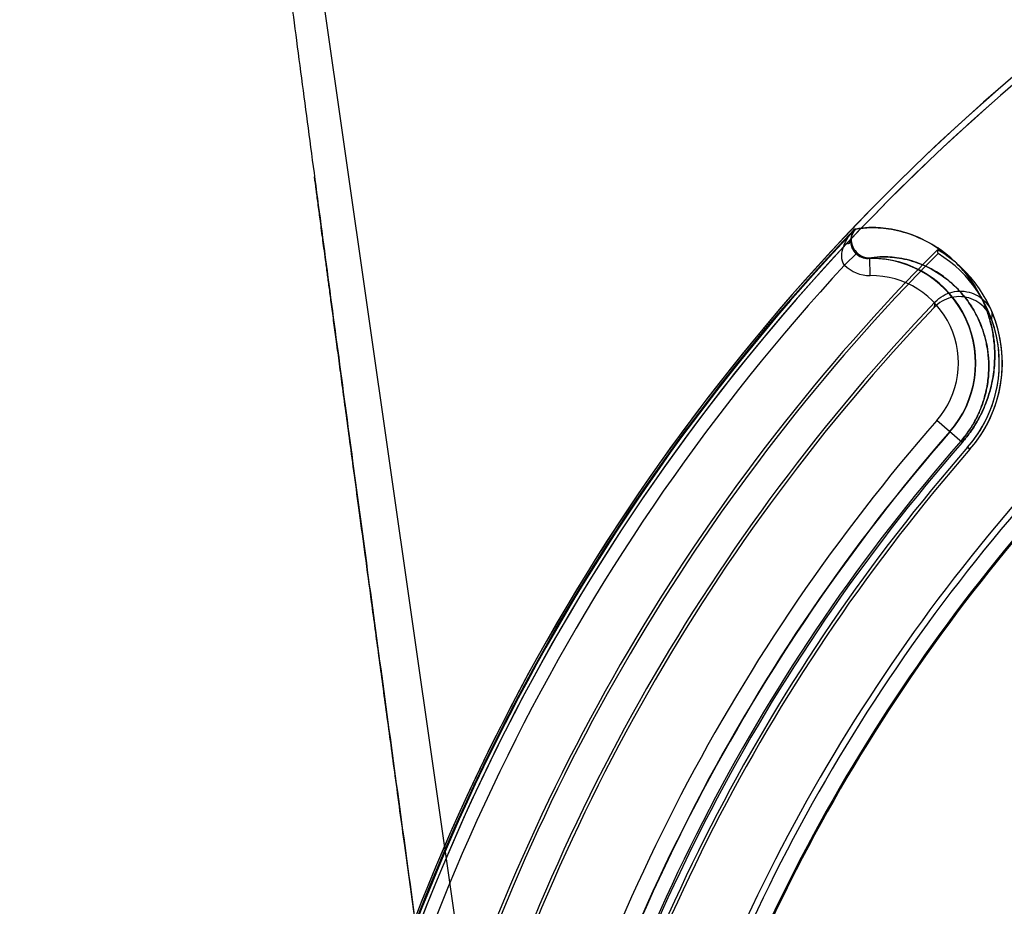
# Model space of a CAD drawing. Header units: millimetres. Extents: x 0 to 297, y 0 to 210.
# Tile 202 of 256: x 55.764 to 55.991, y 160.773 to 160.977. Entities that reach past the tile are written whole.
import ezdxf

# ---------------------------------------------------------------- set-up
doc = ezdxf.new("R2010")
doc.units = ezdxf.units.MM
doc.header["$LTSCALE"] = 16.335
doc.layers.get('0').update_dxf_attribs({"linetype": 'CONTINUOUS'})
for name, color, linetype in [('AXES_REF', 7, 'CONTINUOUS'), ('INTFCLR_1', 7, 'CONTINUOUS'), ('INTFCLR_144815', 7, 'CONTINUOUS'), ('INTFCLR_72935', 7, 'CONTINUOUS')]:
    doc.layers.add(name, color=color, linetype=linetype)

msp = doc.modelspace()

# ---------------------------------------------------------------- linework, layer by layer
at = {"color": 7, "linetype": 'Continuous'}
for radius in [7.756662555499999, 7.756, 7.706331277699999]:
    msp.add_circle((57.52239940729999, 154.539298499), radius, dxfattribs=at)
msp.add_arc((57.52239940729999, 154.539298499), 7.68, 278.2771290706, 261.7228709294, dxfattribs=at)
at = {"layer": 'AXES_REF', "color": 9, "linetype": 'Continuous'}
msp.add_circle((57.52239940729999, 154.539298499), 7.075609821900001, dxfattribs=at)
at = {"layer": 'INTFCLR_1', "color": 9, "linetype": 'Continuous'}
for p, q in [((55.9553321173, 160.9265222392), (55.9553273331, 160.9264899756)), ((55.9563929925, 160.9287820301), (55.9561076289, 160.9287820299)), ((55.9567002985, 160.9233129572), (55.9538408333, 160.9205222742)), ((55.9597050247, 160.9180931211), (55.95965570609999, 160.9220922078)), ((55.9808654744, 160.8797397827), (55.975060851, 160.8848151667)), ((55.98266794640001, 160.8781637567), (55.9821410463, 160.8786244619))]:
    msp.add_line(p, q, dxfattribs=at)
at = {"layer": 'INTFCLR_1', "color": 6, "linetype": 'Continuous'}
msp.add_line((55.97532318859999, 160.9231744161), (55.9752123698, 160.9240564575), dxfattribs=at)
for centre, radius, start, end in [((56.30617574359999, 160.595298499), 0.4839066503, 129.3396668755, 163.0369045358), ((56.30617574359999, 160.595298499), 0.4824960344, 129.3995061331, 163.0369045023), ((56.30617574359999, 160.595298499), 0.4664960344, 135.1915361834, 163.0369046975), ((56.30617574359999, 160.595298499), 0.4657961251, 135.258904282, 163.0369045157), ((55.9599525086, 160.8980254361), 0.0301741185, 318.8345507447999, 59.6203867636), ((55.9599525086, 160.8980254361), 0.0294742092, 318.8345507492, 58.56735084), ((56.30617574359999, 160.595298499), 0.4794897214, 137.2913519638, 169.1014109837), ((56.30617574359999, 160.595298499), 0.4304324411, 138.8345507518, 166.0686236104), ((56.30617574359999, 160.595298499), 0.4297325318, 138.8345507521, 166.0686233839), ((56.30617574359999, 160.595298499), 0.4137325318, 138.8345507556, 166.0686238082), ((56.30617574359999, 160.595298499), 0.4123219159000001, 138.8345507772, 166.0686236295)]:
    msp.add_arc(centre, radius, start, end, dxfattribs=at)
at = {"layer": 'INTFCLR_1', "color": 9, "linetype": 'Continuous'}
for centre, radius, start, end in [((56.3061757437, 160.5952984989), 0.4834862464, 136.3898582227, 175.7650415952), ((55.9599525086, 160.8980254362), 0.0240686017, 318.8345507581, 90.70656211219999), ((55.959600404, 160.9261348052), 0.0080421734, 224.2592150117, 270.7453680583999), ((55.9599525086, 160.8980254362), 0.0200692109, 318.834550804, 90.70656215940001), ((56.30617574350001, 160.595298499), 0.4398374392, 138.8345507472, 166.0686236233), ((56.30617574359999, 160.595298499), 0.4358380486, 138.8345507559, 166.068623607), ((56.30617574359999, 160.595298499), 0.4325542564, 138.8345507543, 166.0686236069), ((56.30617574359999, 160.595298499), 0.4321268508, 138.834550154, 166.0686229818), ((56.30617574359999, 160.595298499), 0.408648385, 138.8345507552, 166.0686236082), ((56.30617574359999, 160.595298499), 0.4083798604, 138.8345501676, 166.0686229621)]:
    msp.add_arc(centre, radius, start, end, dxfattribs=at)
for points, knots in [([(55.9563929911, 160.928782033), (55.95680544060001, 160.9288727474), (55.9578126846, 160.9290355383), (55.95953868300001, 160.9291655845), (55.9616568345, 160.9291388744), (55.9650359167, 160.9287858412), (55.9698009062, 160.9275388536), (55.9745824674, 160.9250802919), (55.9784061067, 160.9221464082), (55.9807650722, 160.9197731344), (55.9825538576, 160.9175413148), (55.9838588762, 160.915631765), (55.9850721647, 160.9135104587), (55.9861662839, 160.9111570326), (55.987105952, 160.9085475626), (55.9878461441, 160.9056496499), (55.9882346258, 160.9030225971), (55.98838071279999, 160.9007451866), (55.9883918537, 160.8981807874), (55.9881337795, 160.8954444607), (55.9875524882, 160.8925627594), (55.9868747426, 160.8901788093), (55.98591764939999, 160.8876501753), (55.9848585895, 160.8854840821), (55.9838230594, 160.8837132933), (55.98262331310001, 160.881888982), (55.9815997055, 160.8805795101), (55.98086547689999, 160.8797397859)], [0, 0, 0, 0, 0.0179066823, 0.0431945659, 0.07330778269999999, 0.1076000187, 0.187073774, 0.2806102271, 0.333366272, 0.3909733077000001, 0.4219757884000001, 0.4545546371, 0.4889404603, 0.5254819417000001, 0.5644635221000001, 0.6063746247, 0.6521036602, 0.6768306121, 0.7030907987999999, 0.7607882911, 0.7929497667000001, 0.8276503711, 0.865757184, 0.9074475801, 0.9297120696, 0.9527027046, 1, 1, 1, 1]), ([(55.9538408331, 160.9205222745), (55.9533825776, 160.9210467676), (55.9529916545, 160.9226436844), (55.953358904, 160.9241107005), (55.9536339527, 160.9248615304)], [0, 0, 0, 0, 0.4655310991, 1, 1, 1, 1]), ([(55.9553248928, 160.9264910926), (55.9553321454, 160.9262363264), (55.9554573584, 160.925071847), (55.9560616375, 160.923966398), (55.9567002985, 160.9233129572)], [0, 0, 0, 0, 0.2181012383, 1, 1, 1, 1]), ([(55.9596556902, 160.9220922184), (55.9593818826, 160.9220883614), (55.9582983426, 160.9221741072), (55.9572663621, 160.9227349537), (55.9567002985, 160.9233129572)], [0, 0, 0, 0, 0.2528818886, 1, 1, 1, 1]), ([(55.9596556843, 160.9220922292), (55.9604130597, 160.9222586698), (55.9617940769, 160.9224156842), (55.9638696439, 160.9224269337), (55.9667664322, 160.9221674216), (55.97086390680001, 160.9211495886), (55.9749886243, 160.9190823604), (55.9782971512, 160.916591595), (55.9803436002, 160.9145666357), (55.9818984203, 160.9126569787), (55.9830347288, 160.9110198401), (55.9840930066, 160.9091982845), (55.985049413, 160.9071744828), (55.9858732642, 160.9049275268), (55.9865254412, 160.9024291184), (55.9868816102, 160.9000958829), (55.9869785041, 160.8985957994), (55.9869963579, 160.8980254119)], [0, 0, 0, 0, 0.0566273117, 0.100948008, 0.1514589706, 0.268688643, 0.4069476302, 0.4850504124, 0.5704227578, 0.6164029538, 0.6647454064, 0.7157944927, 0.7700703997, 0.8279984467, 0.8903090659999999, 0.9583269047, 1, 1, 1, 1]), ([(55.9869963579, 160.8980254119), (55.9870110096, 160.897557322), (55.9870184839, 160.89591223), (55.9868092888, 160.8936128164), (55.9863137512, 160.8911199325), (55.9857325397, 160.889056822), (55.98490891, 160.8868680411), (55.9839954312, 160.8849929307), (55.9831011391, 160.883460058), (55.9820642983, 160.8818809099), (55.9811789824, 160.8807476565), (55.9805437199, 160.8800211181)], [0, 0, 0, 0, 0.0717786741, 0.2520560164, 0.3525752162, 0.461049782, 0.5801914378, 0.7105551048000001, 0.7801809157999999, 0.8520804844, 1, 1, 1, 1])]:
    msp.add_open_spline(points, degree=3, knots=knots, dxfattribs=at)
for points in [[(55.9536339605, 160.9248615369), (55.9541793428, 160.9263073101), (55.9550665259, 160.9276401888), (55.9561076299, 160.9287820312)], [(55.9561076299, 160.9287820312), (55.9556109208, 160.9281597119), (55.95534112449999, 160.9273203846), (55.9553275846, 160.9265242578)], [(55.9553275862, 160.9265242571), (55.9554051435, 160.9271473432), (55.95556145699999, 160.9278305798), (55.9559933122, 160.9282863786)], [(55.955322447, 160.9264922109), (55.9552154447, 160.9260261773), (55.9549348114, 160.9254984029), (55.9544894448, 160.925324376)]]:
    msp.add_open_spline(points, degree=3, dxfattribs=at)
at = {"layer": 'INTFCLR_144815', "color": 9, "linetype": 'Continuous'}
msp.add_line((55.8012446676, 161.2100770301), (55.946320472, 160.1957300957), dxfattribs=at)
at = {"layer": 'INTFCLR_144815', "color": 7, "linetype": 'Continuous'}
for points, knots in [([(55.8012446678, 161.2100770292), (55.8008391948, 161.2100850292), (55.8007029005, 161.208783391), (55.8005726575, 161.2076819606), (55.8005392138, 161.2062434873), (55.8005394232, 161.2048795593), (55.80056849, 161.2034551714), (55.8006177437, 161.201994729), (55.8006934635, 161.2002995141), (55.8007815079, 161.198683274), (55.8008777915, 161.1971098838), (55.8009658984, 161.1957736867), (55.8010639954, 161.1943741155), (55.80117250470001, 161.1929024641), (55.80130122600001, 161.1912372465), (55.80145423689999, 161.1893452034), (55.8016271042, 161.1872960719), (55.8018221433, 161.1850680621), (55.80204231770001, 161.1826360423), (55.80228943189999, 161.1799923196), (55.8025670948, 161.1771051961), (55.8028827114, 161.1739083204), (55.8032404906, 161.1703758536), (55.8036390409, 161.1665319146), (55.8040846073, 161.1623244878), (55.8046021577, 161.1575356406), (55.8051758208, 161.1523324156), (55.805814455, 161.1466419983), (55.8065305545, 161.1403643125), (55.80736418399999, 161.1331735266), (55.8083048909, 161.1251845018), (55.8093762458, 161.1162152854), (55.8105903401, 161.1061897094), (55.8119947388, 161.0947448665), (55.8135904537, 161.0819017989), (55.8154129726, 161.0674038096), (55.8174809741, 161.051131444), (55.81976764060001, 161.0333200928), (55.8222709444, 161.0139976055), (55.8249476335, 160.9935041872), (55.8278185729, 160.9716834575), (55.8308406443, 160.9488635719), (55.8340059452, 160.9251015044), (55.8372948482, 160.9005398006), (55.8407318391, 160.8749922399), (55.844339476, 160.8482913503), (55.8480931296, 160.8206205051), (55.8519424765, 160.7923480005), (55.8558722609, 160.7635804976), (55.8599162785, 160.7340677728), (55.8641346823, 160.7033720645), (55.867010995, 160.6825008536), (55.8684859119, 160.671812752)], [0, 0, 0, 0, 0.002241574, 0.0047132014, 0.0072224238, 0.0098766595, 0.0123398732, 0.0150736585, 0.0179599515, 0.0217167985, 0.0240207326, 0.0266725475, 0.029118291, 0.0317754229, 0.0348287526, 0.0383497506, 0.0422672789, 0.04619496, 0.0507115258, 0.0557645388, 0.0608710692, 0.06674290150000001, 0.0735202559, 0.0804956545, 0.0881030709, 0.09690564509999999, 0.1071187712, 0.1170366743, 0.1285552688, 0.1420419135, 0.1570478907, 0.1730174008, 0.1919691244, 0.2128662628, 0.236750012, 0.2635013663, 0.293630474, 0.3274143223, 0.3627565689, 0.4013226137, 0.4416480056, 0.4844039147, 0.5285543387, 0.5741462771, 0.6213734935, 0.6710334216, 0.7230689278, 0.7757171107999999, 0.8287434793, 0.8835499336, 0.9403646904, 1, 1, 1, 1]), ([(55.8684859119, 160.6718127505), (55.8671420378, 160.6815479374), (55.8646224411, 160.6998307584), (55.86107491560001, 160.7256246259), (55.8579570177, 160.7483481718), (55.8552005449, 160.7684807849), (55.85274584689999, 160.786446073), (55.8505560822, 160.8025032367), (55.8485771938, 160.8170396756), (55.8467659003, 160.8303684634), (55.8451125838, 160.8425566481), (55.843626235, 160.8535327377), (55.84231185, 160.8632542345), (55.8411399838, 160.8719339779), (55.84009394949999, 160.8796922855), (55.839163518, 160.8866028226), (55.8383339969, 160.8927713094), (55.8375895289, 160.8983133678), (55.8369260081, 160.9032577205), (55.8363229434, 160.9077555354), (55.8357845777, 160.9117740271), (55.8353029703, 160.9153715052), (55.8348666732, 160.9186325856), (55.8344707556, 160.9215935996), (55.8341095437, 160.9242965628), (55.8337839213, 160.9267343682), (55.8334858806, 160.9289666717), (55.8332127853, 160.93101301), (55.8329633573, 160.9328826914), (55.8327265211, 160.9346585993), (55.8325051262, 160.9363193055), (55.83223221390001, 160.9383671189), (55.8320389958, 160.9398174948), (55.8319065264, 160.9408124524)], [0, 0, 0, 0, 0.1086009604, 0.2039477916, 0.2877238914, 0.3620651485, 0.4285031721, 0.4880977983, 0.5411506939, 0.5906228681, 0.6367442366, 0.6770723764, 0.71302358, 0.7451511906, 0.7738599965, 0.7995341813, 0.8222066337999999, 0.8426397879, 0.8613279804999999, 0.8773350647, 0.892788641, 0.9061319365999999, 0.9174444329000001, 0.9291470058, 0.9391444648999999, 0.9475796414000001, 0.9563257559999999, 0.9640319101, 0.9703936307, 0.9771701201, 0.9838307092, 0.9889079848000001, 1, 1, 1, 1])]:
    msp.add_open_spline(points, degree=3, knots=knots, dxfattribs=at)
at = {"layer": 'INTFCLR_72935', "color": 6, "linetype": 'Continuous'}
for p, q in [((55.95639302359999, 160.9287820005), (55.9563495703, 160.9287819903)), ((55.9599525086, 160.9220254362), (55.9593728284, 160.9220254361))]:
    msp.add_line(p, q, dxfattribs=at)
at = {"layer": 'INTFCLR_72935', "color": 9, "linetype": 'Continuous'}
for p, q in [((55.9593728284, 160.9220254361), (55.9592709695, 160.9220254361)), ((55.9808654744, 160.8797397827), (55.9780199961, 160.8822277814)), ((55.9821410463, 160.8786244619), (55.98266794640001, 160.8781637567))]:
    msp.add_line(p, q, dxfattribs=at)
at = {"layer": 'INTFCLR_72935', "color": 6, "linetype": 'Continuous'}
for centre, radius, start, end in [((56.30617574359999, 160.595298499), 0.4839066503, 129.3396669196, 163.123559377), ((56.30617574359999, 160.595298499), 0.4824960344, 129.3995061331, 163.1759166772), ((56.30617574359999, 160.595298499), 0.4833111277, 136.3700789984, 170.0609962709), ((55.9599525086, 160.8980254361), 0.024, 318.8345506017, 90.0000000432), ((56.30617574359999, 160.595298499), 0.4584960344, 136.3010564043, 164.1046765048), ((56.30617574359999, 160.595298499), 0.4577961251, 136.4414811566, 164.1328906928), ((55.9599525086, 160.8980254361), 0.0301741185, 318.8345507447, 22.5853719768), ((55.9599525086, 160.8980254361), 0.0294742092, 318.8345508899, 19.6921302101), ((56.30617574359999, 160.595298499), 0.4359066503, 138.8345507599, 166.068623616), ((56.30617574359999, 160.595298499), 0.4304324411, 138.8345507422, 166.0686236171), ((56.30617574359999, 160.595298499), 0.4297325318, 138.8345507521, 166.0686233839), ((56.30617574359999, 160.595298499), 0.4137325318, 138.8345507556, 166.0686238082), ((56.30617574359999, 160.595298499), 0.4123219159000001, 138.8345507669, 166.0686236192)]:
    msp.add_arc(centre, radius, start, end, dxfattribs=at)
at = {"layer": 'INTFCLR_72935', "color": 9, "linetype": 'Continuous'}
for centre, radius, start, end in [((55.9202139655, 160.9226579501), 0.0554997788, 347.6246986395, 348.9906827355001), ((55.921128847, 160.9131911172), 0.0667795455, 355.5048079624, 356.929506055), ((56.30617574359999, 160.595298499), 0.4325542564, 138.8345507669, 166.0686236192), ((56.30617574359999, 160.595298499), 0.4321268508, 138.8345501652, 166.0686229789), ((56.30617574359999, 160.595298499), 0.408648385, 138.8345507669, 166.0686236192), ((56.30617574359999, 160.595298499), 0.4083798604, 138.8345501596, 166.0686229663)]:
    msp.add_arc(centre, radius, start, end, dxfattribs=at)
for points, knots in [([(55.9808654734, 160.8797397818), (55.9816064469, 160.8805872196), (55.9826392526, 160.8819098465), (55.9838462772, 160.8837503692), (55.9848844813, 160.8855325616), (55.9863032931, 160.8884479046), (55.9873982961, 160.8917646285), (55.9881468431, 160.8955376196), (55.98844922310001, 160.898853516), (55.9883362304, 160.9019720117), (55.9880545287, 160.9042408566), (55.9876872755, 160.9062858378), (55.9870751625, 160.9086467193), (55.9858566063, 160.9119951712), (55.98397983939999, 160.9156160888), (55.9816844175, 160.9187139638), (55.9797409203, 160.9208038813), (55.9778308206, 160.9225898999), (55.974545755, 160.9251041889), (55.969755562, 160.9275563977), (55.9649934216, 160.928793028), (55.9616252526, 160.9291410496), (55.9591021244, 160.929166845), (55.95738100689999, 160.9289993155), (55.9563929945, 160.9287820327)], [0, 0, 0, 0, 0.04774061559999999, 0.0709749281, 0.09331422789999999, 0.1351710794, 0.208293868, 0.2405873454, 0.2982097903, 0.3490290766, 0.3726070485, 0.3951260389, 0.4371089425, 0.4758508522, 0.5460719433, 0.609203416, 0.6387151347, 0.6670197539, 0.7200213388, 0.8137138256, 0.8930306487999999, 0.9271663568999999, 0.9570972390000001, 1, 1, 1, 1]), ([(55.9592869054, 160.9220254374), (55.9586236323, 160.9220254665), (55.9574838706, 160.9223211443), (55.9561154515, 160.9234227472), (55.9553243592, 160.9249011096), (55.955210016, 160.9269015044), (55.9558448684, 160.9282034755), (55.95639302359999, 160.9287820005)], [0, 0, 0, 0, 0.2158084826, 0.3634728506, 0.5626565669, 0.7406899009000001, 1, 1, 1, 1]), ([(55.9805437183, 160.8800211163), (55.9811848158, 160.8807543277), (55.9820780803, 160.881898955), (55.9831212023, 160.8834921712), (55.9840177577, 160.8850347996), (55.9849315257, 160.8869197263), (55.98575376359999, 160.8891205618), (55.9863319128, 160.8911949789), (55.9868204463, 160.893693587), (55.987071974, 160.8965603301), (55.9869633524, 160.8992548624), (55.9867110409, 160.9012136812), (55.9863853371, 160.902977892), (55.9858462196, 160.9050129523), (55.9847782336, 160.9078954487), (55.98314000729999, 160.9110064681), (55.9811423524, 160.9136610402), (55.9794544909, 160.915446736), (55.9777985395, 160.916968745), (55.97495689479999, 160.9191025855), (55.9708249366, 160.9211641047), (55.9667297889, 160.9221732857), (55.9638428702, 160.922428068), (55.961684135, 160.9224125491), (55.9602128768, 160.9222385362), (55.95937283, 160.9220254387)], [0, 0, 0, 0, 0.0479473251, 0.071281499, 0.09371588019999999, 0.1357472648, 0.1742236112, 0.2092256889, 0.2416381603, 0.2994556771, 0.3504256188, 0.3740657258, 0.3966389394, 0.438708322, 0.4775118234, 0.5477937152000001, 0.6109175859, 0.6404034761, 0.6686687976, 0.7215555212, 0.8148977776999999, 0.8937546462, 0.9276438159, 0.9573354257, 1, 1, 1, 1])]:
    msp.add_open_spline(points, degree=3, knots=knots, dxfattribs=at)
at = {"layer": 'INTFCLR_72935', "color": 6, "linetype": 'Continuous'}
for points, knots in [([(55.9563495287, 160.92878203), (55.9560332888, 160.9284503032), (55.9555153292, 160.9276740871), (55.9551220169, 160.9261147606), (55.9554251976, 160.9244788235), (55.956668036, 160.9226784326), (55.9582289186, 160.922025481), (55.9592548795, 160.9220254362)], [0, 0, 0, 0, 0.1492917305, 0.2968748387, 0.5149679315, 0.6658012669, 1, 1, 1, 1]), ([(55.9877029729, 160.9079572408), (55.9874403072, 160.9086911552), (55.9866999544, 160.910086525), (55.9850459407, 160.9117609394), (55.9829902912, 160.9128825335), (55.9807064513, 160.9133619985), (55.978377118, 160.9131627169), (55.9761953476, 160.9122996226), (55.9749590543, 160.9113260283), (55.9744241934, 160.9107635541)], [0, 0, 0, 0, 0.144283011, 0.2875918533, 0.4297619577, 0.5715389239, 0.7134555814, 0.8563321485, 1, 1, 1, 1]), ([(55.9746923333, 160.9120592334), (55.9752162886, 160.9126075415), (55.97642259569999, 160.9135585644), (55.9785460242, 160.9144158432), (55.9808145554, 160.914641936), (55.9830483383, 160.9142228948), (55.9850780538, 160.9131919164), (55.986743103, 160.9116291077), (55.9875224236, 160.9103115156), (55.9878125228, 160.9096140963)], [0, 0, 0, 0, 0.1441331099, 0.2873927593, 0.4296311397, 0.5715340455, 0.7135603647, 0.8564468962, 1, 1, 1, 1])]:
    msp.add_open_spline(points, degree=3, knots=knots, dxfattribs=at)

doc.saveas('drawing.dxf')
